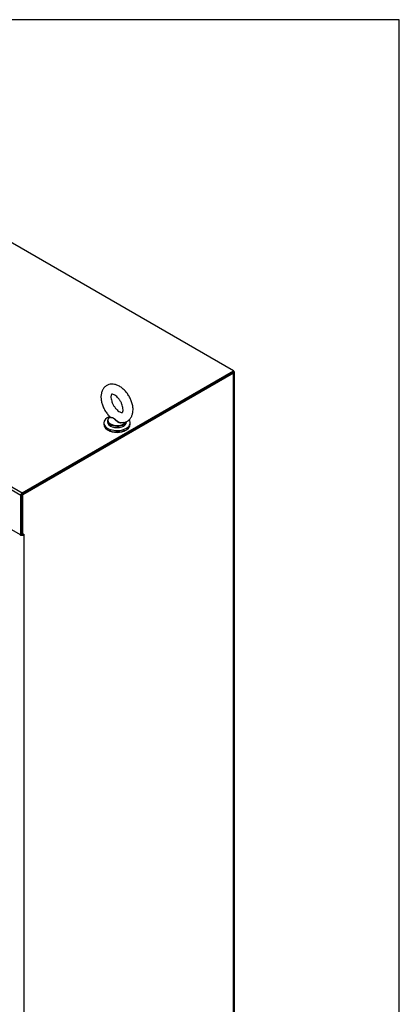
# Model space of a CAD drawing. Header units: inches. Extents: x 1 to 359, y -2 to 239.
# Tile 53 of 53: x 343 to 359, y 196 to 239. Entities that reach past the tile are written whole.
import ezdxf

# ---------------------------------------------------------------- set-up
doc = ezdxf.new("R2010")
doc.units = ezdxf.units.IN
doc.header["$MEASUREMENT"] = 0
for name, color, linetype in [('COM71298-4', 7, 'Continuous'), ('COM71301-4', 7, 'Continuous'), ('Default', 7, 'Continuous'), ('SCS86414', 7, 'Continuous'), ('WAF25377', 7, 'Continuous'), ('WAM254785', 7, 'Continuous')]:
    doc.layers.add(name, color=color, linetype=linetype)

# ---------------------------------------------------------------- blocks, each defined once
blk = doc.blocks.new('SE6')
at = {"layer": 'COM71298-4', "color": 7, "linetype": 'Continuous'}
for p, q in [((352.079, 223.724), (330.077, 236.427)), ((342.903, 218.35), (320.901, 231.053)), ((320.967, 231.167), (342.969, 218.464)), ((342.969, 218.464), (352.079, 223.724)), ((342.969, 218.413), (352.079, 223.673)), ((352.079, 223.673), (352.079, 223.724)), ((342.903, 216.651), (342.903, 218.35)), ((342.946, 216.676), (342.946, 218.375)), ((342.382, 216.952), (342.903, 216.651)), ((342.903, 216.651), (342.946, 216.676))]:
    blk.add_line(p, q, dxfattribs=at)
blk.add_ellipse((342.969, 218.388), major_axis=(-0.0465, -0.0805), ratio=0.57735, start_param=3.926991, end_param=5.497787, dxfattribs=at)
at = {"layer": 'COM71301-4', "color": 7, "linetype": 'Continuous'}
for p, q in [((352.035, 223.648), (342.946, 218.401)), ((352.079, 223.623), (342.99, 218.375)), ((352.079, 175.927), (352.079, 223.623)), ((352.115, 175.977), (352.115, 223.673)), ((342.946, 218.401), (342.99, 218.375)), ((342.946, 216.676), (342.946, 218.401)), ((342.99, 216.651), (342.99, 218.375)), ((342.946, 216.676), (342.99, 216.651)), ((343.034, 216.676), (342.99, 216.651)), ((343.02, 216.668), (343.034, 216.66)), ((343.034, 216.676), (343.034, 216.66)), ((343.034, 216.66), (343.034, 174.568))]:
    blk.add_line(p, q, dxfattribs=at)
for centre, major_axis, start_param, end_param in [((351.992, 223.673), (-0.123, 0), 2.356194, 3.926991), ((342.946, 216.71), (0.123, 0), 3.926991, 5.497787), ((342.946, 216.71), (0.0617, 0), 4.680511, 4.744267)]:
    blk.add_ellipse(centre, major_axis=major_axis, ratio=0.57735, start_param=start_param, end_param=end_param, dxfattribs=at)
at = {"layer": 'SCS86414', "color": 7, "linetype": 'Continuous'}
for p, q in [((346.748, 221.743), (346.732, 221.731)), ((346.648, 221.576), (346.648, 221.512)), ((347.46, 221.512), (347.46, 221.538))]:
    blk.add_line(p, q, dxfattribs=at)
for centre, major_axis, start_param, end_param in [((347.054, 221.596), (0.397, 0), 2.514731, 3.221299), ((347.054, 221.576), (-0.406, 0), 5.983057, 6.283185), ((347.054, 221.576), (-0.406, 0), 0, 0.707455), ((347.054, 221.512), (-0.406, 0), 0, 3.141593), ((347.054, 221.596), (0.397, 0), 3.221299, 5.95759), ((347.054, 221.576), (-0.406, 0), 0.707455, 2.41572), ((347.054, 221.576), (-0.406, 0), 2.41572, 2.940267)]:
    blk.add_ellipse(centre, major_axis=major_axis, ratio=0.57735, start_param=start_param, end_param=end_param, dxfattribs=at)
for points, knots in [([(347.745, 222.049), (347.744, 222.082), (347.742, 222.16), (347.715, 222.305), (347.658, 222.471), (347.578, 222.632), (347.477, 222.782), (347.359, 222.914), (347.228, 223.024), (347.09, 223.102), (346.953, 223.147), (346.822, 223.159), (346.696, 223.138), (346.58, 223.082), (346.485, 222.996), (346.417, 222.888), (346.375, 222.762), (346.358, 222.62), (346.368, 222.462), (346.406, 222.297), (346.47, 222.13), (346.556, 221.973), (346.653, 221.838), (346.718, 221.773), (346.751, 221.741)], [0, 0, 0, 0, 0.027323, 0.076591, 0.12568, 0.174597, 0.223549, 0.272818, 0.322745, 0.373676, 0.419323, 0.462383, 0.503456, 0.547788, 0.590093, 0.631827, 0.674883, 0.720512, 0.768562, 0.817689, 0.866726, 0.915623, 0.964642, 1, 1, 1, 1]), ([(347.314, 222.049), (347.314, 222.034), (347.313, 221.996), (347.3, 221.948), (347.285, 221.928), (347.283, 221.928), (347.276, 221.924), (347.238, 221.926), (347.174, 221.95), (347.095, 222.003), (347.014, 222.081), (346.936, 222.18), (346.87, 222.293), (346.822, 222.412), (346.796, 222.524), (346.791, 222.618), (346.802, 222.685), (346.819, 222.717), (346.826, 222.721), (346.826, 222.723), (346.862, 222.723), (346.923, 222.703), (347.001, 222.654), (347.083, 222.579), (347.161, 222.483), (347.229, 222.37), (347.28, 222.253), (347.31, 222.138), (347.313, 222.081), (347.314, 222.049)], [0, 0, 0, 0, 0.018987, 0.054771, 0.091258, 0.13117, 0.171528, 0.206381, 0.243258, 0.279664, 0.316723, 0.354714, 0.393278, 0.431921, 0.469987, 0.507076, 0.543175, 0.579365, 0.617583, 0.665787, 0.700943, 0.738288, 0.774656, 0.811583, 0.849463, 0.887976, 0.926639, 0.96481, 1, 1, 1, 1]), ([(347.313, 221.496), (347.285, 221.477), (347.247, 221.47), (347.187, 221.477), (347.167, 221.482), (347.128, 221.496), (347.109, 221.506), (347.055, 221.538), (347.023, 221.566), (346.978, 221.609), (346.964, 221.624), (346.936, 221.653), (346.922, 221.666), (346.892, 221.686), (346.877, 221.692), (346.848, 221.699), (346.834, 221.7), (346.796, 221.703), (346.775, 221.704), (346.747, 221.713), (346.74, 221.72), (346.745, 221.732)], [0.5631951, 0.5631951, 0.5631951, 0.5631951, 0.625, 0.625, 0.65625, 0.65625, 0.6875, 0.6875, 0.75, 0.75, 0.78125, 0.78125, 0.8125, 0.8125, 0.84375, 0.84375, 0.875, 0.875, 0.9375, 0.9375, 1, 1, 1, 1]), ([(346.749, 221.739), (346.752, 221.737), (346.756, 221.734), (346.775, 221.726), (346.796, 221.722), (346.834, 221.716), (346.847, 221.714), (346.876, 221.705), (346.891, 221.699), (346.935, 221.672), (346.963, 221.644), (347.022, 221.589), (347.055, 221.563), (347.126, 221.52), (347.166, 221.503), (347.21, 221.497), (347.213, 221.497), (347.216, 221.496)], [0.0410464, 0.0410464, 0.0410464, 0.0410464, 0.0625, 0.0625, 0.125, 0.125, 0.15625, 0.15625, 0.1875, 0.1875, 0.25, 0.25, 0.3125, 0.3125, 0.375, 0.375, 0.3803088, 0.3803088, 0.3803088, 0.3803088]), ([(347.216, 221.498), (347.256, 221.496), (347.328, 221.492), (347.448, 221.523), (347.556, 221.587), (347.644, 221.68), (347.704, 221.792), (347.739, 221.919), (347.743, 222.002), (347.745, 222.049)], [0, 0, 0, 0, 0.126387, 0.267441, 0.418422, 0.564093, 0.709355, 0.860775, 1, 1, 1, 1])]:
    blk.add_open_spline(points, degree=3, knots=knots, dxfattribs=at)
at = {"layer": 'WAF25377', "color": 7, "linetype": 'Continuous'}
for p, q in [((346.485, 221.481), (346.485, 221.419)), ((347.623, 221.419), (347.623, 221.481))]:
    blk.add_line(p, q, dxfattribs=at)
for centre, start_param, end_param in [((347.054, 221.481), 5.293585, 6.283185), ((347.054, 221.481), 0, 3.55557), ((347.054, 221.419), 0, 3.141593)]:
    blk.add_ellipse(centre, major_axis=(-0.569, 0), ratio=0.57735, start_param=start_param, end_param=end_param, dxfattribs=at)
at = {"layer": 'WAM254785', "color": 7, "linetype": 'Continuous'}
blk.add_ellipse((347.054, 221.353), major_axis=(0.487, 0), ratio=0.57735, start_param=3.846786, end_param=5.577992, dxfattribs=at)
blk = doc.blocks.new('BORDER')
at = {"layer": 'Default', "color": 7, "linetype": 'Continuous'}
for p, q in [((0, 27.86), (-41.86, 27.86)), ((0, 0), (0, 27.86))]:
    blk.add_line(p, q, dxfattribs=at)

msp = doc.modelspace()

# ---------------------------------------------------------------- block references
at = {"layer": 'Default', "color": 7, "xscale": 8.55, "yscale": 8.55, "zscale": 8.55}
msp.add_blockref('BORDER', (359.223, 0.67), dxfattribs=at)
at = {"layer": 'Default'}
msp.add_blockref('SE6', (0, 0), dxfattribs=at)

doc.saveas('drawing.dxf')
